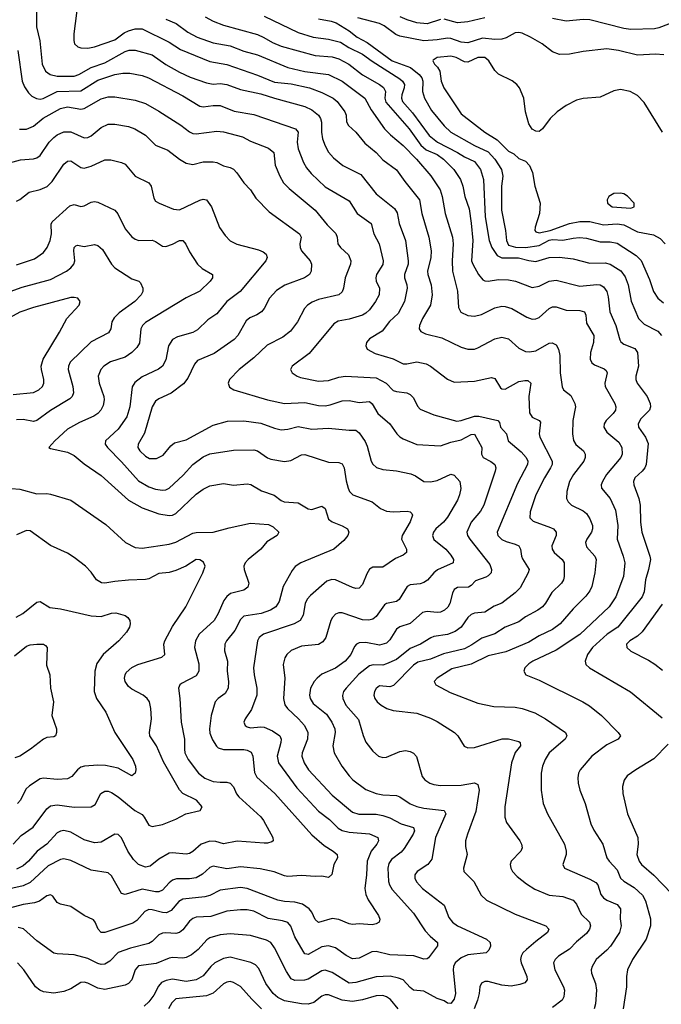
# Model space of a CAD drawing. Header units: inches. Extents: x 501419 to 657765, y 482282 to 547532.
# Tile 203 of 225: x 624569 to 628350, y 490026 to 495833. Entities that reach past the tile are written whole.
import ezdxf

# ---------------------------------------------------------------- set-up
doc = ezdxf.new("R2010")
doc.units = ezdxf.units.IN
doc.header["$MEASUREMENT"] = 0
doc.layers.add('A6429', color=7, linetype='Continuous')

msp = doc.modelspace()

# ---------------------------------------------------------------- linework, layer by layer
at = {"layer": 'A6429', "color": 6}
for points, elevation in [([(624669.1, 495950), (624668.5, 495790), (624688.1, 495708.1), (624701.7, 495570), (624720.9, 495530), (624749, 495509), (624790, 495498.8), (624890, 495500.4), (624918.4, 495510), (624990, 495551.6), (625070, 495579.2), (625190, 495645), (625213.4, 495653.4), (625250, 495653.8), (625350, 495625.3), (625430, 495569.2), (625510, 495523.2), (625573.7, 495493.7), (625670, 495459.6), (625710, 495452.5), (625750, 495455.9), (625790, 495450.9), (625870, 495421.6), (625990, 495395.8), (626070, 495369.2), (626250, 495320), (626290, 495301.3), (626329.5, 495270), (626341.8, 495250), (626348.2, 495228.2), (626348.5, 495168.5), (626354.4, 495130), (626368.9, 495088.9), (626390, 495051.8), (626418.5, 495018.5), (626473.3, 494973.3), (626580.1, 494920.1), (626670, 494806.6), (626778.9, 494718.9), (626793.1, 494693.1), (626806.3, 494630), (626842, 494530), (626858.8, 494410), (626857.7, 494390), (626836.8, 494330), (626837, 494310), (626851.3, 494270), (626853.2, 494250), (626837.4, 494170), (626800.2, 494099.8), (626747.7, 494052.3), (626705.1, 493994.9), (626630.1, 493950), (626613.4, 493930), (626608.9, 493910), (626617.7, 493890), (626663.8, 493863.8), (626770, 493832.4), (626830, 493804), (626850, 493803), (626910, 493814.2), (626963.8, 493803.8), (626990.1, 493790), (627090, 493712.2), (627130, 493695.7), (627250, 493701.7), (627350, 493723.6), (627370, 493716), (627402.4, 493662.4), (627410, 493656.4), (627430, 493654), (627510, 493699.9), (627545.7, 493705.7), (627564.1, 493704.1), (627580.7, 493690), (627569.2, 493610), (627573.3, 493513.3), (627588.4, 493488.4), (627629.8, 493469.8), (627638.4, 493458.4), (627631.4, 493390), (627635.4, 493370), (627707.6, 493230), (627706.5, 493210), (627698.1, 493190), (627661.4, 493130), (627611.3, 493030), (627577.9, 492930), (627576, 492896), (627594.6, 492874.6), (627697.8, 492837.8), (627714.2, 492830), (627731.4, 492811.4), (627730, 492790), (627705.9, 492730), (627707, 492710), (627718.6, 492690), (627766.9, 492650), (627777.5, 492630), (627777.8, 492550), (627774, 492530), (627762.1, 492510), (627706.1, 492453.9), (627668.6, 492391.4), (627650.2, 492369.8), (627622.4, 492350), (627550, 492311.1), (627510, 492281), (627430.1, 492249.9), (627370, 492212), (627293.6, 492186.4), (627233.9, 492146.1), (627190, 492123.5), (627067.2, 492092.8), (626990, 492061.5), (626916.1, 492043.9), (626890, 492025.3), (626772.9, 491907.1), (626750, 491898.2), (626690, 491903.8), (626670, 491889), (626659.5, 491870), (626655.7, 491850), (626661.4, 491830), (626675.9, 491810), (626698.5, 491790), (626732.4, 491770), (626770, 491758), (626910, 491742.4), (626990, 491714.6), (627030, 491694.8), (627132.4, 491630), (627151.6, 491610), (627189.4, 491549.4), (627210, 491539.7), (627250, 491541.7), (627411.6, 491591.6), (627450, 491591.4), (627510, 491576.5), (627519.4, 491570), (627519.8, 491550), (627488.8, 491511.2), (627467.1, 491450), (627429.1, 491190), (627428.4, 491130), (627437.6, 491097.6), (627516.6, 490990), (627526.4, 490970), (627529.8, 490950), (627522.6, 490930), (627465.1, 490870), (627459.9, 490850), (627463, 490830), (627472.9, 490810), (627500.5, 490780.5), (627556.8, 490736.8), (627605.9, 490705.9), (627690, 490670), (627770, 490662.1), (627830, 490639.5), (627850, 490617.2), (627878.1, 490558.1), (627928, 490510), (627932.2, 490490), (627926.3, 490470), (627910, 490444.5), (627850, 490394.7), (627809.1, 490350.9), (627745.5, 490310), (627724.9, 490290), (627715.9, 490270), (627722, 490230), (627773.5, 490130), (627779.6, 490110), (627776.7, 490070), (627766.9, 490050), (627710, 490007.6)], 4000), ([(624913.9, 495950), (624888.8, 495748.8), (624887.5, 495710), (624892.9, 495690), (624912.5, 495672.5), (624930, 495666.8), (624970, 495665.2), (625010, 495672.3), (625130, 495714.4), (625185.6, 495754.4), (625210, 495766.3), (625250, 495778.9), (625290, 495778.9), (625450, 495699.8), (625517.1, 495657.1), (625690, 495586.6), (625790, 495568.1), (625970, 495505.3), (626070, 495465), (626170, 495455), (626277.2, 495430), (626350, 495404.1), (626417.3, 495370), (626439.8, 495350), (626485.6, 495290), (626493.2, 495270), (626495.8, 495230), (626507.8, 495207.8), (626550, 495169.2), (626604.1, 495104.1), (626669.3, 495050), (626710, 495005.3), (626790, 494948.2), (626838.3, 494878.3), (626925.3, 494770), (626938.9, 494690), (626979.7, 494550), (626994.2, 494470), (626993, 494430), (626972.6, 494350), (626973.8, 494330), (626994.5, 494270), (626999.3, 494210), (626990.5, 494150), (626943.5, 494070), (626925.8, 494030), (626923.9, 494010), (626933.4, 493993.4), (626960.8, 493980.8), (627057.4, 493957.4), (627170, 493901.3), (627210, 493889.3), (627249.6, 493890.4), (627270, 493897.3), (627370, 493951.1), (627410, 493961), (627450, 493950.8), (627510, 493895.3), (627550, 493875.9), (627573.9, 493873.9), (627610, 493879.5), (627690, 493925.4), (627707.1, 493927.1), (627730, 493915.3), (627745.1, 493890), (627752.9, 493852.9), (627753.6, 493750), (627767.1, 493667.1), (627774.6, 493650), (627817.1, 493617.1), (627840.5, 493570), (627845.3, 493550), (627829.2, 493470), (627827.5, 493390), (627832, 493352), (627847.1, 493327.1), (627892.8, 493290), (627902.5, 493270), (627902.1, 493250), (627894.2, 493230), (627832.3, 493150), (627808.9, 493110), (627793.2, 493050), (627792.6, 493010), (627800.9, 492990), (627821.6, 492970), (627890, 492937.2), (627910, 492921.6), (627929.1, 492890), (627944, 492850), (627945.5, 492830), (627939.7, 492810), (627912, 492770), (627903.9, 492750), (627910, 492723.8), (627959.6, 492670), (627967.5, 492650), (627958, 492570), (627940.9, 492490), (627930, 492464.9), (627906.3, 492433.7), (627830, 492358.5), (627754.8, 492270), (627710, 492236.7), (627630, 492198.6), (627570, 492161.4), (627434.4, 492105.6), (627330, 492081.6), (627230, 492032), (627115, 492005), (627030.1, 491950), (627011.7, 491930), (627022.5, 491910), (627105.2, 491865.2), (627270, 491802.9), (627363, 491783), (627490, 491779.1), (627530.5, 491770.5), (627604.9, 491744.9), (627668.9, 491708.9), (627786.6, 491630), (627793.7, 491610), (627784.2, 491590), (627689.8, 491510.2), (627665, 491470), (627649.6, 491430.4), (627643.3, 491390), (627642, 491290), (627653.5, 491210), (627680, 491150), (627780.7, 490970), (627790.6, 490929.4), (627789.5, 490910), (627770.1, 490850), (627779.2, 490830), (627930, 490764.4), (627964.3, 490744.3), (627975.6, 490730), (627994.4, 490674.4), (628010, 490654.4), (628030, 490640.9), (628090, 490614.1), (628109, 490590), (628108.8, 490530), (628114.2, 490490), (628104.3, 490450), (628051.5, 490370), (628030, 490344.7), (627967.4, 490290), (627942, 490250), (627937.1, 490230), (627939, 490210), (627961.9, 490150), (627968.7, 490110), (627963.1, 490030), (627955.1, 490000)], 4100), ([(628708, 495870), (628712.5, 495830), (628703.5, 495776.5), (628670, 495707.6), (628650, 495709.8), (628610.3, 495770), (628590, 495782.9), (628552.9, 495792.9), (628490, 495798.1), (628430, 495809.8), (628393.5, 495806.5), (628335.7, 495784.3), (628310, 495779.4), (628170, 495775.4), (628130, 495780.8), (627930, 495831), (627890, 495832.8), (627790, 495823.5), (627710, 495840.1)], 4400), ([(625430, 495836.7), (625490.8, 495810), (625559.4, 495759.4), (625615, 495730), (625710, 495697), (625810, 495677.8), (625890, 495647.5), (625970, 495625.2), (626150, 495551), (626250, 495526.6), (626390, 495509.8), (626470, 495470.3), (626602.7, 495370), (626640.8, 495300.8), (626719.2, 495190), (626753.9, 495153.9), (626830, 495091.2), (626908.5, 495010), (626991.4, 494911.4), (627047.4, 494830), (627059.3, 494790), (627077.5, 494690), (627119.8, 494550), (627123.4, 494510), (627117.8, 494410), (627119.5, 494350), (627148.7, 494231.3), (627154.9, 494134.9), (627168.4, 494108.4), (627210, 494087.3), (627250, 494084.4), (627290, 494094.8), (627370, 494133.1), (627410, 494142.5), (627430, 494142.3), (627470, 494130.4), (627558.3, 494078.3), (627590, 494066.5), (627610, 494067.7), (627630, 494075.8), (627690, 494129.5), (627710, 494138.9), (627730, 494138.5), (627790, 494120.4), (627870, 494118.6), (627897.2, 494110), (627905.6, 494090), (627910, 494043.1), (627952.3, 493970), (627950.7, 493930), (627932.6, 493870), (627932, 493830), (627941.4, 493810), (627956.8, 493796.8), (628013.9, 493773.9), (628024.8, 493764.8), (628030.4, 493750), (628017.9, 493690), (628019.6, 493670), (628076.2, 493570), (628082.5, 493550), (628079.6, 493530), (628067.5, 493510), (628025.8, 493470), (628013.3, 493450), (628012.3, 493430), (628030, 493400.5), (628100.9, 493340.9), (628118.5, 493310), (628119, 493270), (628112.6, 493250), (628027.6, 493150), (628003.1, 493110), (627996.1, 493090), (627997.5, 493070), (628049.7, 493009.7), (628079.5, 492939.5), (628093.3, 492850), (628090.5, 492770), (628126.4, 492670), (628134.8, 492630), (628126.8, 492550), (628082.9, 492430), (628044, 492370), (627870, 492206.2), (627730, 492115.3), (627594, 492050), (627570, 492034.4), (627545.9, 492010), (627539.7, 491990), (627551.3, 491970), (627630, 491938.5), (627887.2, 491810), (627926.4, 491786.4), (627997.4, 491730), (628097.1, 491630), (628109.2, 491610), (628096.8, 491590), (628030, 491557.2), (627941.1, 491490), (627871.8, 491410), (627862.5, 491390), (627857.6, 491362.4), (627859.7, 491330), (627869.3, 491290), (627902.5, 491210), (627934.8, 491090), (627953, 491053), (628006, 490970), (628029.5, 490890), (628042.3, 490870), (628090, 490818.8), (628110.9, 490770), (628130, 490753.3), (628190, 490716), (628240.5, 490670), (628256.5, 490636.5), (628286.3, 490530), (628287.1, 490490), (628261.7, 490410), (628180.4, 490290), (628151.8, 490230), (628144.7, 490190), (628145.1, 490130), (628124.9, 490000)], 4200), ([(625662.5, 495850), (625710, 495823.4), (625770, 495800.7), (625970, 495745.4), (626008.5, 495728.5), (626058.2, 495698.2), (626110, 495677.2), (626310, 495620.5), (626410, 495612.8), (626450, 495601.5), (626508.9, 495570), (626590, 495507.2), (626690, 495451), (626713.2, 495433.2), (626724.9, 495410), (626721.6, 495370), (626726.6, 495346.6), (626864.1, 495190), (626932.5, 495092.5), (626965, 495065), (627030, 495037), (627066.6, 495010), (627127.1, 494950), (627167.9, 494890), (627181.7, 494850), (627193.2, 494790), (627217.1, 494717.1), (627230, 494633), (627239.3, 494530), (627232.3, 494410), (627238.7, 494390), (627273.3, 494330), (627299.3, 494299.3), (627310, 494293.3), (627330, 494291), (627390, 494300.3), (627450, 494299.3), (627490.3, 494290.3), (627590, 494253.7), (627630, 494262), (627690, 494290.5), (627730, 494295.7), (627870, 494260.3), (627970, 494271.8), (627990, 494269), (628010, 494256.9), (628028.7, 494230), (628037.4, 494197.4), (628046.4, 494110), (628081.8, 494030), (628105.5, 493945.5), (628112.6, 493932.6), (628130, 493918.6), (628193.7, 493893.7), (628209.7, 493870), (628216, 493790), (628200.5, 493730), (628200.3, 493710), (628208.6, 493688.6), (628266.5, 493610), (628285, 493570), (628287.6, 493550), (628281.7, 493530), (628230, 493479.6), (628214.6, 493450), (628216.9, 493430), (628258, 493370), (628272.9, 493332.9), (628260.8, 493210), (628252.8, 493190), (628237.5, 493170), (628194.1, 493130), (628186.4, 493110), (628188.3, 493090), (628217.8, 493010), (628226.7, 492970), (628226.9, 492870), (628234.8, 492810), (628283.2, 492670), (628285.8, 492650), (628275.3, 492590), (628257.1, 492530), (628250, 492459.3), (628238.3, 492430), (628095, 492250), (628031.9, 492208.1), (627945.4, 492130), (627915.5, 492090), (627901.8, 492050), (627905.8, 492030), (627926.5, 492010), (628169.7, 491869.7), (628355.8, 491715.8)], 4300), ([(626010, 495852.8), (626210, 495757.2), (626297.8, 495730), (626390, 495718.4), (626459.4, 495699.4), (626508.6, 495668.6), (626588.9, 495630), (626647.1, 495587.1), (626810, 495484.1), (626825.5, 495470), (626836.3, 495450), (626834.6, 495430), (626820.3, 495390), (626819.8, 495370), (626825.7, 495350), (626883.9, 495283.9), (626981.7, 495150), (627030.7, 495110), (627150, 495050), (627190, 495024), (627250, 494997.3), (627284.7, 494950), (627302.3, 494890), (627313.3, 494670), (627335.9, 494530), (627351.2, 494490), (627382.2, 494442.2), (627410, 494427.6), (627508.3, 494428.3), (627570, 494412.2), (627610, 494407.4), (627690, 494429.5), (627750, 494432.7), (627830, 494422.1), (627930, 494397.2), (628019.8, 494399.8), (628050, 494391.4), (628111, 494351), (628137.2, 494317.2), (628155.9, 494270), (628172.3, 494172.3), (628215.2, 494070), (628250, 494037.5), (628330, 493995.5), (628350.7, 493970.7)], 4400), ([(626330, 495838.3), (626404.2, 495824.2), (626434.1, 495814.1), (626510, 495767.7), (626558, 495730), (626617.8, 495697.8), (626763.3, 495590), (626871.5, 495551.5), (626923.1, 495510), (626939.1, 495490), (626945.4, 495470), (626943.8, 495410), (626955.4, 495370), (626996.7, 495296.7), (627070, 495206.4), (627110, 495169.6), (627249.9, 495089.9), (627330, 495053.1), (627369.9, 495010), (627408, 494950), (627416.2, 494910), (627408.1, 494850), (627408.7, 494710), (627433, 494590), (627437.1, 494530), (627450, 494503.5), (627491, 494491), (627550, 494489.1), (627630, 494501.3), (627690, 494533.2), (627710, 494536.4), (627770, 494532.5), (627830, 494545.2), (627868, 494548), (627910, 494545), (627990, 494522.6), (628050, 494523.6), (628090, 494515.5), (628202.3, 494442.3), (628232.5, 494412.5), (628280.3, 494300.3), (628303.5, 494230), (628330, 494189.8), (628362.6, 494162.6)], 4500), ([(628365.9, 495625.9), (628315.3, 495630), (628210, 495624.2), (628099.1, 495650), (628030, 495660.3), (627890, 495644.2), (627810, 495629.8), (627750, 495627.8), (627710, 495643.3), (627648.7, 495690), (627579.9, 495730), (627530, 495752.4), (627510, 495756.4), (627490, 495754.3), (627435.2, 495724.8), (627410, 495717.1), (627370, 495716), (627296.1, 495723.9), (627210, 495695.5), (627170, 495700.3), (627110, 495721.4), (627090, 495723.1), (627030, 495713.4), (626950, 495708.7), (626810, 495735.8), (626785.9, 495745.9), (626716.3, 495796.3), (626690.6, 495810), (626562.8, 495842.8)], 4500), ([(627050, 495833.1), (626970, 495807.9), (626910, 495813.3), (626851.8, 495831.8), (626812.3, 495850)], 4400), ([(627310, 495843.1), (627210, 495819.8), (627150, 495814), (627070, 495835)], 4400), ([(624558.3, 495650), (624583.2, 495470), (624596.9, 495436.9), (624620.9, 495400.9), (624641.6, 495381.6), (624667.7, 495367.7), (624690, 495364.4), (624707.9, 495367.9), (624790.6, 495409.4), (624930, 495413.9), (625030, 495475.3), (625130, 495509.7), (625177.9, 495517.9), (625217.5, 495517.5), (625290, 495504.4), (625327.8, 495490), (625530, 495383), (625630, 495322.1), (625650, 495319.4), (625710, 495327.3), (625750, 495325.7), (625833.1, 495293.1), (625950, 495272.9), (626194.9, 495190), (626209.4, 495170), (626204, 495110), (626210.8, 495070.8), (626242.7, 494990), (626259.6, 494959.6), (626286.6, 494926.6), (626370, 494847), (626510, 494763.7), (626558.4, 494690), (626639.7, 494630), (626655.8, 494570), (626688.1, 494510), (626711.3, 494410), (626710, 494389.9), (626672.6, 494330), (626667.4, 494310), (626670.9, 494290), (626690.6, 494250), (626686.8, 494210), (626666.3, 494170), (626630, 494122.6), (626610, 494102.2), (626589.1, 494090.9), (626510, 494066), (626445.9, 494054.1), (626420, 494040), (626274.9, 493865.1), (626175.7, 493790), (626165.9, 493770), (626174.1, 493750), (626204.1, 493730), (626223.2, 493723.2), (626330, 493700.6), (626390, 493705), (626450, 493723.9), (626490, 493731.2), (626670, 493720.7), (626729.3, 493690), (626770, 493646.8), (626790, 493639.4), (626850, 493631.5), (626870, 493622.5), (626890, 493603.7), (626914, 493554), (626930, 493536.7), (627010, 493501.7), (627145.6, 493465.6), (627170, 493468.1), (627250, 493495.3), (627274.7, 493494.7), (627386.4, 493470), (627397.6, 493457.6), (627403.6, 493430), (627438.4, 493390), (627448.7, 493348.7), (627524, 493284), (627554.9, 493250), (627563.9, 493230), (627562.8, 493210), (627503.1, 493096.9), (627382.8, 492810), (627387.8, 492790), (627410, 492767), (627435.4, 492755.4), (627490, 492740.6), (627509.9, 492729.9), (627521, 492710), (627526.1, 492670), (627532.8, 492652.8), (627571.4, 492590), (627566.6, 492570), (627517.8, 492482.2), (627490, 492453.7), (627410, 492391), (627365.2, 492374.8), (627310, 492338.4), (627250, 492332.1), (627230, 492325.3), (627210, 492307.8), (627170, 492250), (627135.2, 492224.8), (627090, 492207.7), (627010, 492196.2), (626991.7, 492188.3), (626931.7, 492150), (626870, 492124.7), (626790, 492059.6), (626730, 492033.8), (626710, 492026.4), (626651.8, 492028.2), (626630, 492021.4), (626567.5, 491972.5), (626492.4, 491890), (626478.2, 491870), (626472.4, 491847.6), (626473.3, 491830), (626490.8, 491790), (626565.2, 491705.2), (626592.4, 491612.4), (626610, 491571.5), (626650, 491519.5), (626684.4, 491490), (626710, 491481.2), (626730, 491483.7), (626810, 491518), (626842.1, 491522.2), (626870, 491517.6), (626890, 491507.8), (626907.1, 491487.1), (626941.7, 491370), (626956, 491350), (626985.6, 491330), (627010, 491321.9), (627050, 491316.7), (627170, 491318.5), (627250, 491332.1), (627270, 491322.1), (627277.5, 491290), (627256.4, 491163.6), (627207.3, 491030), (627197.4, 490990), (627196.7, 490956.7), (627206.8, 490910), (627183.7, 490830), (627185.9, 490810), (627245.6, 490750), (627288.2, 490670), (627320.3, 490640.3), (627490, 490557.3), (627669, 490490), (627686.9, 490470), (627679.1, 490450), (627610, 490397.6), (627556.3, 490350), (627535, 490330), (627523.6, 490310), (627520.9, 490290), (627524.4, 490270), (627557.8, 490190), (627558.9, 490170), (627546.8, 490153.2), (627517.6, 490142.4), (627466.5, 490133.5), (627410, 490138.9), (627330, 490161.4), (627310, 490160.4), (627289.9, 490150.1), (627281.9, 490130), (627277.6, 490090), (627266.8, 490050), (627248, 490000)], 3900), ([(628357.2, 495170), (628250, 495343.6), (628210, 495385.8), (628166.6, 495410), (628110, 495420.7), (628070, 495412.4), (627990, 495376), (627890, 495367.2), (627850, 495357.3), (627790, 495326.7), (627736, 495290), (627694.6, 495250), (627650, 495188.6), (627630, 495173.8), (627610, 495174.4), (627590, 495186.8), (627570, 495219.1), (627549.9, 495289.9), (627540.1, 495370), (627514.6, 495430), (627498.4, 495450), (627471.3, 495471.3), (627390, 495511.7), (627370, 495532.1), (627333.6, 495590), (627310, 495609), (627270, 495610.6), (627210, 495583), (627190, 495583.3), (627142.4, 495610), (627110, 495618.2), (627029.2, 495610), (627005.8, 495594.2), (627003.9, 495590), (627013.8, 495570), (627032.4, 495552.4), (627044.5, 495530), (627053.9, 495470), (627068.4, 495430), (627170, 495277.4), (627310, 495169.2), (627383.6, 495123.6), (627450, 495057.8), (627480.7, 495040.7), (627510, 495014.1), (627550, 494998.1), (627573.2, 494973.2), (627591.6, 494931.6), (627604.8, 494850), (627636.8, 494750), (627633, 494690), (627606.3, 494610), (627605, 494590), (627610, 494581.1), (627630, 494576.3), (627696.2, 494590), (627809.5, 494630.5), (627870, 494642.7), (627930, 494642.9), (628010, 494623.3), (628090, 494628.5), (628130, 494623.5), (628210, 494581.9), (628304.1, 494564.1), (628342.9, 494542.9), (628373.3, 494510)], 4600), ([(624567.1, 495187.1), (624610, 495186.9), (624650, 495204.3), (624707.2, 495252.8), (624810, 495308.8), (624850, 495318.7), (624930, 495304.9), (624950, 495308), (625050, 495365.8), (625090, 495377.5), (625130, 495378.1), (625250, 495358.5), (625310, 495338), (625390, 495294), (625519.5, 495210), (625570, 495171.8), (625590, 495162.2), (625610, 495159), (625730, 495174.4), (625770, 495172.3), (625882.4, 495142.4), (625930, 495116.8), (626034.9, 495074.9), (626067.8, 495050), (626075.1, 494975.1), (626101.4, 494910), (626124.2, 494870), (626157, 494837), (626310.7, 494710), (626382, 494622), (626432, 494572), (626439.7, 494550), (626444, 494510), (626459, 494490), (626506.4, 494446.4), (626520.3, 494410), (626518.5, 494390), (626487.8, 494310), (626478.2, 494250), (626470, 494227.3), (626450, 494209.8), (626330, 494182.5), (626292.7, 494167.3), (626266, 494150), (626248.4, 494130), (626206.5, 494050), (626164.3, 493995.7), (626119.1, 493960.9), (626027.1, 493912.9), (625950, 493839.4), (625862.3, 493770), (625805.9, 493710), (625797, 493690), (625805.3, 493665.3), (625830.9, 493650), (626030, 493590.4), (626130, 493569.6), (626250, 493576), (626330, 493557), (626370, 493554.9), (626399.4, 493560.6), (626470, 493585.5), (626510, 493586.2), (626570, 493576.1), (626630, 493581.3), (626646.7, 493566.7), (626679.8, 493510), (626750.3, 493450.3), (626791.7, 493390), (626810, 493372), (626830, 493360.5), (626910, 493328.1), (627050, 493319.7), (627110, 493341.2), (627170, 493355.5), (627230, 493386.1), (627250, 493388.4), (627293.1, 493310), (627291.3, 493270), (627301.1, 493250), (627346.7, 493226.7), (627369, 493210), (627375.4, 493190), (627371.4, 493170), (627304.3, 492970), (627285, 492935), (627230, 492870), (627204, 492810), (627208.4, 492790), (627222.2, 492770), (627340.3, 492620.3), (627350.3, 492590), (627347.1, 492570), (627330, 492552.2), (627315.7, 492544.3), (627256.3, 492523.7), (627230, 492496.5), (627213.7, 492486.3), (627150, 492484.3), (627130, 492472.7), (627119.8, 492450), (627104.5, 492390), (627092.2, 492367.8), (627073.6, 492350), (627050, 492339.5), (627030, 492336.5), (626970, 492343.5), (626942.8, 492337.2), (626870, 492271.8), (626810, 492252.8), (626790, 492239.3), (626750, 492175.7), (626730, 492156.3), (626690, 492144.5), (626610, 492159.8), (626570, 492157.8), (626553.5, 492150), (626542.8, 492137.2), (626520.3, 492090), (626487.6, 492050), (626430, 492007.7), (626350, 491972.9), (626321.4, 491950), (626304.9, 491930), (626283.8, 491890), (626276.9, 491850), (626281.7, 491830), (626299.6, 491799.6), (626376.5, 491736.5), (626408.8, 491690), (626425.8, 491650), (626429.1, 491630), (626414.9, 491550), (626421.7, 491510), (626468.6, 491430), (626510, 491373.4), (626532.8, 491350), (626610, 491292.3), (626670, 491269), (626710, 491260.9), (626790, 491258.2), (626810, 491250.2), (626869.4, 491209.4), (626910, 491192.2), (626950, 491183.4), (627070, 491169.2), (627080, 491150), (627020.4, 491010), (626997.2, 490882.8), (626973.8, 490850), (626911.2, 490808.8), (626897.5, 490790), (626897.3, 490770), (626907.8, 490747.8), (626942.8, 490710), (627069.8, 490610), (627098.1, 490538.1), (627119.1, 490510), (627150, 490488.7), (627319.6, 490410), (627342.2, 490390), (627344.6, 490370), (627334.5, 490345.5), (627317.6, 490330), (627210, 490318), (627170, 490300.1), (627135, 490270), (627126, 490250), (627124.6, 490230), (627137.7, 490090), (627130, 490055.7), (627110, 490031.3), (627090, 490033.5), (627070, 490046), (627030, 490059.8), (626950, 490103), (626890, 490109.8), (626870, 490125.1), (626829.8, 490169.8), (626801.3, 490181.3), (626751.8, 490191.8), (626670, 490188.1), (626550, 490155.7), (626510, 490151.9), (626410, 490213), (626370, 490227.9), (626350, 490223.4), (626270, 490173.8), (626247.7, 490167.7), (626190, 490166.8), (626170, 490177.4), (626140.7, 490220.7), (626070, 490359.3), (626048.3, 490390), (626024.2, 490404.2), (625930, 490431.2), (625810, 490441.4), (625750, 490435.8), (625690, 490419.1), (625673, 490407), (625621.6, 490350), (625581.5, 490318.5), (625550, 490303), (625530, 490298.8), (625470, 490301.8), (625450, 490298.4), (625373.9, 490266.1), (625270, 490253.5), (625250.4, 490230), (625230, 490170), (625210, 490148.6), (625190, 490139.2), (625070, 490113.5), (625030, 490121), (624970, 490151.9), (624950, 490157.3), (624930, 490154.1), (624870, 490117.7), (624830, 490102), (624770, 490092.5), (624710, 490100.6), (624687.2, 490110), (624662.7, 490130), (624594.1, 490230), (624556, 490270)], 3800), ([(624510, 494989.4), (624573.5, 495006.5), (624650, 495012), (624670, 495017.7), (624690, 495030.8), (624743.3, 495110), (624770, 495138.8), (624790, 495153.1), (624830, 495170.8), (624870, 495171.5), (624950, 495135.9), (624970, 495137.6), (624990, 495147.3), (625050, 495196.2), (625090, 495216.1), (625130, 495215.8), (625210, 495203.3), (625247.1, 495190), (625310, 495151.8), (625370, 495093.2), (625442.4, 495062.4), (625510, 495010), (625550, 494986.7), (625590, 494978.7), (625650, 494994.2), (625710, 494994.3), (625730, 494990), (625770, 494971.3), (625810, 494961.6), (625830, 494950.4), (625849.7, 494929.7), (625889.7, 494870), (625929.7, 494829.7), (625960.9, 494780.9), (626039.1, 494699.1), (626218.4, 494570), (626228.2, 494550), (626220.4, 494510), (626221.5, 494490), (626230.7, 494470), (626281.3, 494410), (626288.2, 494390), (626287.7, 494350), (626277.6, 494330), (626247.2, 494310), (626132.7, 494267.3), (626083.4, 494236.6), (626041.7, 494190), (626010.6, 494130), (625993.8, 494110), (625967.5, 494092.5), (625925.6, 494074.4), (625903.3, 494056.7), (625854, 493970), (625833.9, 493946.1), (625716.1, 493863.9), (625616.6, 493823.4), (625598.7, 493801.3), (625560.8, 493719.2), (625534, 493686), (625461.1, 493630), (625390, 493597.6), (625370, 493583.5), (625349.8, 493550.2), (625305.1, 493394.9), (625267, 493330), (625264.7, 493310), (625277, 493290), (625310, 493257.8), (625334.4, 493245.6), (625375, 493245), (625414.7, 493265.3), (625459.8, 493320.2), (625482.3, 493337.7), (625550, 493354.2), (625710, 493440.7), (625794.5, 493465.5), (625890, 493467.4), (625990, 493453.7), (626070, 493424.2), (626110, 493414.7), (626150, 493417.8), (626210, 493434.6), (626290, 493418.5), (626390, 493423.8), (626510, 493411.2), (626550, 493411.2), (626570, 493397.1), (626604.9, 493344.9), (626616.9, 493316.9), (626639.9, 493230), (626651.3, 493211.3), (626672.5, 493192.5), (626710, 493180.3), (626790, 493172.5), (626873.9, 493154), (626901.8, 493141.8), (626950, 493109.3), (626990, 493107.4), (627030, 493115.7), (627110, 493152.2), (627130, 493146.7), (627162.8, 493110), (627168.8, 493068.8), (627161.7, 493030), (627150, 493000.1), (627090, 492898.9), (627066, 492870), (627021.8, 492830), (627007.4, 492810), (627001.9, 492790), (627010, 492766.5), (627080.8, 492710), (627110, 492675.3), (627126.1, 492650), (627123.5, 492630), (627031.8, 492588.2), (627009.6, 492570), (626973.1, 492526.9), (626950, 492513), (626930, 492506.5), (626870, 492499.9), (626852.9, 492490), (626806.1, 492413.9), (626790, 492401), (626730.7, 492389.3), (626718.3, 492381.7), (626670, 492313.7), (626650, 492298), (626627.7, 492292.3), (626590, 492293.1), (626470, 492334.2), (626450, 492334.2), (626430, 492326.6), (626411.7, 492308.3), (626401.9, 492290), (626373.8, 492190), (626356.2, 492163.8), (626330, 492148.5), (626230, 492137.6), (626170, 492111.8), (626144, 492090), (626131.3, 492070), (626121.5, 492030), (626131.9, 491950), (626124.3, 491830), (626131.8, 491791.8), (626146.8, 491770), (626211.5, 491710), (626246.8, 491670), (626267.7, 491630), (626266.2, 491590), (626234, 491510), (626231.9, 491490), (626245.2, 491450), (626270.4, 491410), (626410, 491260.2), (626530, 491159.5), (626568.3, 491148.3), (626670, 491147.3), (626710, 491139.5), (626750, 491125.8), (626816.5, 491090), (626889.2, 491069.2), (626896.7, 491050), (626888.4, 491030), (626835.4, 490944.6), (626816.8, 490923.2), (626760.1, 490879.9), (626744, 490856), (626739.1, 490830), (626742.2, 490750), (626748, 490730), (626763.9, 490703.9), (626890, 490563.2), (626959.3, 490459.3), (626987.5, 490427.5), (627030.7, 490390), (627030.9, 490370.9), (626979, 490301), (626970, 490294.9), (626950, 490292.7), (626891.4, 490311.4), (626750, 490318.8), (626670, 490338.4), (626644.7, 490335.3), (626570, 490297.9), (626530, 490295.4), (626493.5, 490313.5), (626430, 490359.9), (626390, 490370.4), (626350, 490364.6), (626270, 490320.8), (626261.7, 490321.7), (626250, 490324.4), (626239.3, 490339.3), (626190, 490424), (626167.8, 490487.8), (626149, 490509), (626118.8, 490518.8), (626033.1, 490533.1), (625950, 490575.9), (625910, 490583.4), (625870, 490584.2), (625790, 490576.3), (625696.1, 490543.9), (625610, 490539.7), (625590, 490533.3), (625570, 490517.1), (625530, 490465.3), (625510, 490448.9), (625490, 490443.3), (625430, 490448.4), (625410, 490446.1), (625390, 490435.7), (625350, 490397.3), (625330, 490384.7), (625222.9, 490357.1), (625148.9, 490331.1), (625099.6, 490280.4), (625070, 490263.9), (625050, 490262), (625030, 490266.7), (624970, 490296.3), (624890, 490317.3), (624790, 490323), (624770, 490328.3), (624670, 490400.4), (624591.3, 490471.3), (624559.6, 490479.7)], 3700), ([(624550, 494762.2), (624570, 494771.9), (624624.3, 494815.7), (624690, 494830.4), (624730.9, 494849.1), (624761, 494879), (624830, 494981.4), (624850, 494999.1), (624870, 495000), (624930, 494960.6), (624950, 494957.1), (624990, 494968.3), (625070, 495005.8), (625105.8, 495005.8), (625170, 494991.2), (625190, 494981.3), (625249.9, 494909.9), (625331.2, 494871.2), (625343.5, 494850), (625359.3, 494779.3), (625370, 494763.1), (625390.5, 494750.5), (625475.7, 494715.7), (625510, 494711.6), (625630, 494769.1), (625650, 494774.5), (625670, 494771.1), (625700.2, 494730), (625747.6, 494607.6), (625779.8, 494559.8), (625809, 494529), (625849.6, 494509.6), (625976.2, 494476.2), (626004.1, 494464.1), (626021.9, 494450), (626027, 494430), (626019, 494410), (625869, 494230), (625789.6, 494170), (625730, 494098.1), (625677.2, 494062.8), (625616.8, 494003.2), (625590, 493988.5), (625498.3, 493961.7), (625470, 493946.2), (625446.2, 493910), (625430, 493826.9), (625411.6, 493790), (625387.8, 493772.2), (625290, 493726.3), (625246.9, 493693.1), (625232.2, 493667.7), (625219.2, 493550), (625200.6, 493490), (625150, 493417.1), (625074.6, 493350), (625072.6, 493330), (625085.9, 493310), (625170, 493225.3), (625270, 493113.9), (625330, 493078.3), (625370, 493064.4), (625410, 493057.8), (625430, 493060.3), (625450, 493070), (625532.4, 493147.6), (625590, 493209.9), (625650, 493254.3), (625690, 493271.6), (625830, 493294.8), (625950, 493295.3), (625970, 493289.8), (626029.2, 493249.2), (626050, 493240.7), (626130, 493226.8), (626167.4, 493232.6), (626230, 493267.4), (626250, 493268), (626390, 493223.8), (626450, 493222.1), (626470, 493214.3), (626481.8, 493190), (626492.7, 493112.7), (626504.2, 493070), (626513.8, 493050), (626533.1, 493030), (626647.3, 492990), (626695.4, 492950), (626730, 492934.8), (626770, 492930.3), (626853.5, 492933.5), (626870.2, 492930), (626879.8, 492919.8), (626883.4, 492910), (626870.7, 492870.7), (626822.4, 492790), (626819.1, 492770), (626849.3, 492710), (626849.7, 492690), (626830, 492675.8), (626784.4, 492655.6), (626710, 492604.2), (626650, 492604.3), (626630, 492591.5), (626614.5, 492565.5), (626590, 492501.3), (626570, 492479.6), (626550, 492478.6), (626530, 492484.9), (626430, 492529.1), (626409.1, 492530.9), (626379, 492521), (626282.7, 492437.3), (626264.2, 492415.8), (626252.3, 492390), (626239.4, 492320.6), (626221.5, 492290), (626187.3, 492270), (626005.5, 492210), (625979.5, 492190), (625970.8, 492169.2), (625947.6, 492010), (625950.2, 491970), (625966.7, 491890), (625966.3, 491850), (625934.9, 491765.1), (625897.2, 491710), (625889.2, 491690), (625898.3, 491670), (625910, 491663.1), (625930, 491657.5), (625990, 491662.3), (626010, 491659.7), (626059.1, 491639.1), (626102.4, 491610), (626110.6, 491590), (626108.1, 491570), (626087.4, 491490), (626094.9, 491450), (626202.9, 491302.9), (626330, 491164.5), (626395.6, 491115.6), (626445.5, 491065.5), (626470, 491052.1), (626510, 491042.1), (626630, 491030.8), (626679, 491010), (626684.1, 490990), (626673.6, 490970), (626641.4, 490930), (626616.8, 490870), (626613.5, 490790), (626602.6, 490710), (626610, 490673.4), (626623.1, 490643.1), (626684.4, 490550), (626692.2, 490527.8), (626687.5, 490510), (626670, 490500.1), (626645.7, 490494.3), (626570, 490501.2), (626530, 490497.6), (626510, 490501.5), (626450, 490527.2), (626410, 490532.9), (626330, 490509.2), (626310, 490527), (626289.9, 490569.9), (626274.5, 490590), (626236.6, 490616.6), (626190, 490629.6), (626130, 490632.4), (626090, 490639.6), (625910, 490709.4), (625870, 490714.4), (625750, 490699.7), (625690, 490668.9), (625660.8, 490659.2), (625530, 490647.3), (625507.5, 490632.5), (625460.9, 490579.1), (625433.9, 490566.1), (625410, 490566.9), (625350, 490583.7), (625330, 490585), (625306.4, 490573.6), (625259.1, 490520.9), (625235.4, 490504.6), (625070, 490449.2), (625050, 490449.2), (625031, 490470), (625014.8, 490510), (625004, 490524), (624950, 490550.5), (624870, 490603.5), (624810, 490616.9), (624790, 490626.1), (624763.7, 490663.7), (624750, 490672.7), (624730, 490665.4), (624684.9, 490635.1), (624656.2, 490623.8), (624590, 490615.3), (624510, 490593.2)], 3600), ([(624550, 494386.6), (624657, 494423), (624710, 494459.3), (624731.1, 494488.9), (624749.4, 494530.6), (624755.8, 494570), (624753.7, 494626.3), (624759.7, 494640.3), (624864.6, 494735.3), (624890, 494743.5), (624930, 494731.5), (624950, 494735.6), (624990, 494755.9), (625010, 494759.7), (625030, 494756.4), (625130.3, 494710.3), (625147, 494687), (625190, 494599.4), (625230, 494552.7), (625250, 494537.8), (625270.8, 494530.8), (625350, 494532.3), (625370, 494524), (625410, 494496.6), (625430, 494494.5), (625470, 494508.3), (625510, 494530.7), (625531, 494531), (625548.4, 494508.4), (625570, 494464.5), (625617.4, 494390), (625644.5, 494364.5), (625706.3, 494330), (625705.1, 494310), (625691.9, 494290), (625630, 494232.6), (625550, 494193.1), (625310, 494047.9), (625293.1, 494030), (625283.7, 494010), (625274.4, 493925.6), (625260.2, 493899.8), (625230.3, 493869.7), (625190, 493841.8), (625105.1, 493814.9), (625065.1, 493790), (625047.7, 493770), (625032.4, 493730), (625038.1, 493690), (625064.1, 493610), (625066.6, 493590), (625061.7, 493558.3), (625048, 493530), (625029.6, 493510.4), (625005.8, 493494.1), (624921.9, 493458.1), (624850, 493418.3), (624776.4, 493350), (624740.8, 493310), (624750, 493303.8), (624850, 493281.4), (624890, 493263.4), (624950, 493213.9), (625050, 493144.1), (625210, 492999.2), (625290, 492954.7), (625390, 492918.5), (625450, 492908), (625470, 492911.2), (625490, 492921.3), (625610, 493035), (625650, 493064.8), (625690, 493084.7), (625770, 493097.3), (625830, 493087.7), (625910, 493095.1), (625932, 493092), (625994.6, 493054.6), (626068.2, 493028.2), (626110, 492996.6), (626126.9, 492990), (626210, 492983.2), (626270, 492948), (626290, 492943.8), (626350, 492963.9), (626370, 492949.5), (626390, 492886.8), (626411.5, 492871.5), (626470, 492848.8), (626501.8, 492830), (626509.5, 492810), (626503.9, 492790), (626478.9, 492761.1), (626420.3, 492710), (626226.9, 492630), (626192.8, 492607.2), (626175.1, 492584.9), (626121.1, 492490), (626098.5, 492401.5), (626078.6, 492370), (626046.3, 492350), (625991.8, 492330), (625890, 492314.3), (625870, 492295), (625836.7, 492230), (625788.6, 492170), (625778, 492150), (625776.8, 492110), (625793.6, 492050), (625792.1, 491990), (625800.6, 491930), (625797.2, 491890), (625779.9, 491860.1), (625738.4, 491830), (625720.7, 491810), (625698.2, 491730), (625686.8, 491650), (625690, 491626.2), (625705.9, 491585.9), (625728.1, 491548.1), (625739.1, 491539.1), (625770, 491529.4), (625890, 491528.1), (625910, 491524.4), (625933.1, 491513.1), (625943.9, 491490), (625953.6, 491393.6), (625966.7, 491366.7), (626072.7, 491270), (626290, 491026.3), (626362.8, 490962.8), (626417.3, 490930), (626441.1, 490910), (626442.4, 490890), (626421.1, 490850), (626408.2, 490791.8), (626390, 490773.7), (626350, 490782.7), (626310, 490780.2), (626230, 490785.7), (626150, 490780.5), (626130, 490783.5), (626067.9, 490807.9), (625985.5, 490825.5), (625870, 490836.4), (625790, 490825.9), (625710, 490841.6), (625690, 490833.5), (625646.1, 490793.9), (625610, 490772.6), (625570, 490766.6), (625494.1, 490765.9), (625470, 490757.5), (625450, 490742.3), (625410, 490699.5), (625390, 490689.7), (625370, 490689.1), (625290, 490706.2), (625190, 490674), (625170, 490679.6), (625110, 490784), (625090, 490800.9), (624990, 490817.3), (624870, 490875), (624830, 490884.5), (624810, 490880.5), (624736.7, 490843.3), (624630, 490744.3), (624590, 490724.1), (624512, 490708)], 3500), ([(624446.9, 494206.9), (624583.7, 494256.3), (624750, 494301), (624844.3, 494350), (624871.4, 494370), (624888.9, 494391.1), (624894.9, 494410), (624887.7, 494470), (624889.5, 494490), (624900.8, 494499.2), (624910, 494502.8), (624950, 494496.1), (625010, 494506.3), (625030, 494501.4), (625056.7, 494476.7), (625110, 494391.8), (625129.9, 494369.9), (625230, 494305.2), (625270.8, 494290.8), (625281.4, 494281.4), (625294.8, 494250), (625294.1, 494230), (625284.2, 494210), (625247.3, 494170), (625155.6, 494104.4), (625125, 494075), (625112.1, 494050), (625105.7, 494010), (625093, 493987), (624990, 493933.1), (624867.2, 493812.8), (624857.2, 493790), (624855.7, 493770), (624882.8, 493670), (624886.9, 493633.1), (624878.2, 493610), (624864, 493596), (624751.3, 493528.7), (624670, 493469.8), (624650, 493464), (624590, 493475.5), (624550, 493473.9)], 3400), ([(624530, 493622), (624650, 493634.6), (624681, 493650), (624703.5, 493670), (624712.3, 493690), (624711.9, 493710), (624697.1, 493770), (624696.4, 493790), (624706.9, 493830), (624803.8, 493990), (624846.5, 494070), (624919.9, 494150), (624925.8, 494170), (624912.1, 494190), (624890, 494195.3), (624870, 494193.5), (624650, 494136.1), (624570, 494108.3), (624470, 494053.6)], 3300), ([(624472.5, 493072.5), (624570, 493063.2), (624670, 493036.3), (624730, 493038.6), (624750, 493035.2), (624870, 492998.8), (625076.6, 492856.6), (625191.8, 492750), (625250, 492720.2), (625290, 492716.4), (625450, 492739.2), (625490, 492751.2), (625590, 492804.2), (625610, 492808.1), (625710, 492809.7), (625803.9, 492836.1), (625930, 492863.7), (626035.4, 492855.4), (626062.1, 492842.1), (626095.4, 492810), (626086.9, 492790), (626026.4, 492753.6), (625989.5, 492710), (625915.6, 492650), (625897.6, 492630), (625890.7, 492610), (625892.4, 492590), (625920.5, 492510), (625913.8, 492486.2), (625890.6, 492469.4), (625811.4, 492448.6), (625790, 492431.5), (625773.1, 492406.9), (625739, 492330), (625714.9, 492290), (625626.4, 492210), (625605.8, 492170), (625599.3, 492130), (625625.5, 492034.4), (625625.3, 491990), (625610, 491963.4), (625522.4, 491917.6), (625512, 491910), (625504.6, 491890), (625513.3, 491830), (625520.6, 491690), (625539.8, 491590), (625539.6, 491530), (625542.6, 491510), (625562.5, 491470), (625622.3, 491390), (625660.8, 491360.8), (625710, 491340.6), (625750, 491335.7), (625790, 491336.9), (625810, 491329.6), (625828.3, 491308.3), (625847.3, 491267.3), (625860.5, 491250), (625990, 491131.3), (626006.1, 491110), (626061.8, 491010), (626063.6, 490990), (626055.6, 490984.4), (626030, 490977.4), (626010, 490977.5), (625850, 490989), (625770, 490973.5), (625725.9, 490985.9), (625690, 490987.7), (625639.5, 490970), (625590, 490927.4), (625570, 490915.7), (625550, 490911.8), (625470, 490920.4), (625450, 490917.2), (625390, 490883), (625338.4, 490841.6), (625310, 490836), (625270, 490850), (625240.5, 490880.5), (625206, 490930), (625170, 491008), (625150, 491028.2), (625130, 491030.5), (625050, 490982.3), (625010, 490978.7), (624950, 490996.9), (624870, 491041), (624830, 491050.3), (624810, 491047.6), (624790, 491037.5), (624730, 490971.6), (624671.3, 490928.7), (624621.8, 490870), (624590, 490843.6), (624550, 490823.5)], 3400), ([(624530, 490970.4), (624578.4, 491021.6), (624648.2, 491071.8), (624730, 491178.9), (624750, 491196.6), (624790, 491203.6), (624890, 491189.2), (624990, 491191.3), (625014.7, 491205.3), (625047.7, 491270), (625070, 491283.2), (625090, 491282.5), (625110, 491275.5), (625150, 491250.5), (625247.9, 491170), (625290, 491144.8), (625303.2, 491130), (625330, 491082.5), (625350, 491074.6), (625410, 491086.5), (625490, 491117.3), (625548.7, 491150), (625631.9, 491170), (625645.2, 491190), (625610.7, 491230), (625530, 491269.1), (625510, 491290.1), (625415.7, 491455.7), (625374.9, 491550), (625335.9, 491610), (625334.1, 491630), (625346.5, 491710), (625342.9, 491770), (625333.7, 491810), (625320.4, 491830), (625296, 491850), (625230, 491884.8), (625210, 491900.2), (625190.3, 491930), (625186.9, 491950), (625190, 491970), (625197.5, 491982.5), (625230, 492012.9), (625265, 492030), (625406.3, 492073.7), (625424.3, 492090), (625418.9, 492150), (625424.6, 492170), (625470, 492255.1), (625547.4, 492370), (625648.4, 492570), (625662.7, 492610), (625653.2, 492633.2), (625630, 492648.3), (625610, 492649), (625549.1, 492610.9), (625490, 492584), (625450, 492573.1), (625390, 492566.1), (625330, 492536), (625310, 492530.6), (625210, 492526.6), (625130, 492519.9), (625070, 492509.6), (625051.4, 492511.4), (625022.1, 492530), (624990, 492575.4), (624957.4, 492610), (624890, 492661.8), (624850, 492685.8), (624750, 492732.3), (624630, 492817.7), (624610, 492820.4), (624550, 492793.9)], 3300), ([(624549, 492310), (624587.9, 492330), (624670, 492398.1), (624690, 492402.2), (624746.1, 492366.1), (624810, 492358.3), (624990, 492317.2), (625050, 492313.6), (625110, 492332.4), (625135, 492335.1), (625190, 492318.3), (625207, 492307), (625217.6, 492290), (625220.9, 492270), (625216, 492250), (625198.4, 492221.6), (625152.8, 492170), (625060.9, 492090), (625024.2, 492035.8), (625012.1, 491990), (625007.3, 491870), (625021.4, 491830), (625077.7, 491750), (625130, 491630.1), (625235.9, 491470), (625251.4, 491430), (625254.2, 491410), (625250, 491389), (625230, 491374.5), (625150, 491419.3), (625074, 491434), (625030, 491436), (624950.2, 491429.8), (624930, 491424.5), (624910, 491410), (624877.2, 491370), (624850, 491356.7), (624790, 491351.4), (624710, 491360), (624690, 491356.1), (624626.1, 491313.9), (624605.7, 491294.3), (624574.5, 491230), (624556.3, 491210)], 3200), ([(628354.8, 492385.2), (628236.7, 492223.3), (628210, 492197.1), (628165.9, 492170), (628145.7, 492150), (628146.3, 492130), (628170, 492108.4), (628275.7, 492055.7), (628312.6, 492032.6), (628356.9, 491996.9)], 4400), ([(624539.2, 492080.8), (624610, 492138.9), (624630, 492146.4), (624670.4, 492150.4), (624709.3, 492149.3), (624722.1, 492142.1), (624730.1, 492130), (624726.3, 492026.3), (624746.2, 491970), (624751, 491890), (624769, 491810), (624758.6, 491730), (624785.7, 491650), (624786.6, 491630), (624780.9, 491610), (624770, 491602.8), (624730, 491599.5), (624710.1, 491589.9), (624633.7, 491530), (624570, 491489.2), (624540.4, 491479.6)], 3100), ([(628390, 491559.8), (628306.3, 491473.7), (628199.5, 491410), (628150, 491373.1), (628131.7, 491348.3), (628121.1, 491310), (628124.1, 491270), (628151.8, 491150), (628211.2, 491010), (628213.1, 490970), (628206.8, 490910), (628220.2, 490870), (628232.8, 490850), (628307, 490787), (628410, 490679.2)], 4300), ([(626799.2, 490000), (626754.3, 490054.3), (626731.1, 490071.1), (626710, 490078.2), (626670, 490075.7), (626590, 490052.9), (626530, 490043), (626470, 490049.8), (626390, 490081.7), (626370, 490082.6), (626350, 490074.4), (626302.1, 490037.9), (626270, 490027.4), (626230, 490028.7), (626130, 490047.6), (626090, 490066.8), (626062.9, 490090), (626019.4, 490150), (625977.6, 490237.6), (625959.1, 490259.1), (625932, 490272), (625810, 490303.4), (625770, 490297), (625719.1, 490270), (625695.6, 490250), (625650, 490193.6), (625610, 490170.7), (625550, 490160.7), (625470, 490174.8), (625433.1, 490166.9), (625405.7, 490154.3), (625386.6, 490133.4), (625359, 490081), (625330, 490040.2), (625303.7, 490016.3)], 3900), ([(625994.5, 490000), (625936.3, 490056.3), (625870.9, 490130.9), (625830, 490155.6), (625810, 490160.2), (625790, 490157.3), (625770, 490146.3), (625710, 490092.6), (625670, 490075.9), (625490, 490059.1), (625465.4, 490034.6), (625446.5, 490000)], 4000)]:
    msp.add_lwpolyline(points, dxfattribs=dict(at, elevation=elevation))
at = {"layer": 'A6429', "color": 6, "elevation": 4700}
msp.add_lwpolyline([(628110, 494809.9), (628070, 494806.9), (628040.8, 494790), (628031.3, 494770), (628034.2, 494750), (628060.3, 494730), (628170, 494721.4), (628190, 494729.4), (628190, 494750.9), (628151.2, 494791.2), (628130, 494804.8)], close=True, dxfattribs=at)

doc.saveas('drawing.dxf')
